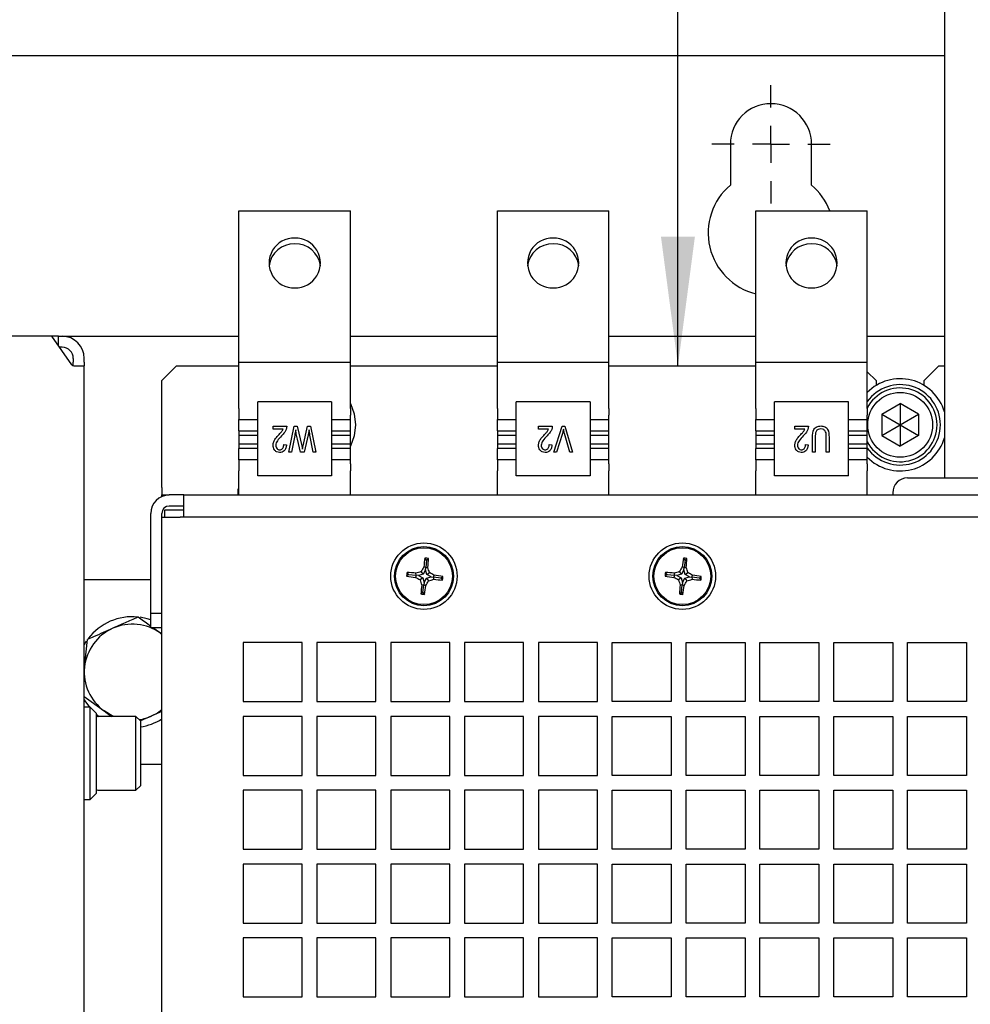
# Model space of a CAD drawing. Header units: millimetres. Extents: x 5 to 414, y 6 to 290.
# Tile 31 of 107: x 101 to 127, y 210 to 237. Entities that reach past the tile are written whole.
import ezdxf

# ---------------------------------------------------------------- set-up
doc = ezdxf.new("R2010")
doc.units = ezdxf.units.MM
doc.layers.add('SLD-0', color=7, linetype='Continuous')
doc.styles.add('SLDTEXTSTYLE0', font='TXT', dxfattribs={"width": 0.605})
doc.dimstyles.new('SLDDIMSTYLE2', dxfattribs={"dimtxt": 3.5, "dimasz": 3.5, "dimexe": 0, "dimexo": 0.0625, "dimgap": 0.875, "dimtad": 1, "dimlfac": 5, "dimrnd": 1e-09, "dimzin": 12, "dimdsep": 46, "dimtxsty": 'SLDTEXTSTYLE0', "dimsah": 1, "dimcen": 0.09, "dimadec": 0, "dimazin": 3, "dimtfac": 1, "dimtofl": 0, "dimtmove": 0, "dimatfit": 3, "dimfxl": 1, "dimfrac": 2, "dimtolj": 1, "dimtzin": 12, "dimarcsym": 0})

# ---------------------------------------------------------------- blocks, each defined once
blk = doc.blocks.new('_D_6')
at = {"layer": 'SLD-0'}
for p, q in [((126.15, 260.733), (117.81, 260.733)), ((118.81, 227.244), (118.81, 260.733))]:
    blk.add_line(p, q, dxfattribs=at)
for points in [[(118.81, 260.733), (118.35, 257.233), (119.27, 257.233)], [(118.81, 227.244), (119.27, 230.744), (118.35, 230.744)]]:
    blk.add_solid(points, dxfattribs=at)
at = {"layer": 'SLD-0', "insert": (114.298, 240.958), "char_height": 3.5, "attachment_point": 1, "rotation": 90, "style": 'SLDTEXTSTYLE0'}
blk.add_mtext('++/--', dxfattribs=at)
blk = doc.blocks.new('SW_CENTERMARKSYMBOL_7')
at = {"layer": 'SLD-0', "color": 0}
for p, q in [((0, 1), (0, 1.6)), ((0, 0), (0, 0.5)), ((-1, 0), (-1.6, 0)), ((0, 0), (-0.5, 0)), ((0, 0), (0, -0.5)), ((0, 0), (0.5, 0)), ((1, 0), (1.6, 0)), ((0, -1), (0, -1.6))]:
    blk.add_line(p, q, dxfattribs=at)

msp = doc.modelspace()

# ---------------------------------------------------------------- linework, layer by layer
at = {"color": 7, "linetype": 'Continuous', "lineweight": 25}
for p, q in [((126.0296, 257.3325), (126.0296, 224.2036)), ((126.0296, 235.6436), (83.8796, 235.6436)), ((120.2296, 233.2436), (120.2296, 232.1398)), ((122.4296, 232.1398), (122.4296, 233.2436)), ((106.9196, 231.4436), (109.9396, 231.4436)), ((106.9196, 227.3436), (106.9196, 231.4436)), ((109.9396, 227.3436), (109.9396, 231.4436)), ((113.9196, 231.4436), (116.9396, 231.4436)), ((113.9196, 227.3436), (113.9196, 231.4436)), ((116.9396, 227.3436), (116.9396, 231.4436)), ((120.9196, 231.4436), (123.9396, 231.4436)), ((120.9196, 227.3436), (120.9196, 231.4436)), ((123.9396, 227.3436), (123.9396, 231.4436)), ((101.8468, 228.0436), (95.9345, 228.0436)), ((102.3917, 227.2729), (101.8468, 228.0436)), ((102.0296, 228.0436), (101.8468, 228.0436)), ((102.0296, 227.785), (102.0296, 228.0436)), ((102.0296, 228.0436), (102.1296, 228.0436)), ((102.1296, 228.0436), (106.9196, 228.0436)), ((109.9396, 228.0436), (113.9196, 228.0436)), ((116.9396, 228.0436), (120.9196, 228.0436)), ((123.9396, 228.0436), (126.0296, 228.0436)), ((102.1296, 227.7436), (102.0589, 227.7436)), ((102.4296, 227.4436), (102.4296, 227.3436)), ((102.4296, 227.2451), (102.4296, 227.3436)), ((102.7296, 227.3436), (102.7296, 227.4436)), ((102.7296, 227.3436), (102.7296, 227.2436)), ((106.9196, 227.3436), (109.9396, 227.3436)), ((106.9196, 226.0861), (106.9196, 227.3436)), ((109.9396, 226.0861), (109.9396, 227.3436)), ((113.9196, 227.3436), (116.9396, 227.3436)), ((113.9196, 226.0861), (113.9196, 227.3436)), ((116.9396, 226.0861), (116.9396, 227.3436)), ((120.9196, 227.3436), (123.9396, 227.3436)), ((120.9196, 226.0861), (120.9196, 227.3436)), ((123.9396, 226.0861), (123.9396, 227.3436)), ((102.4417, 227.2436), (102.5539, 227.2436)), ((102.5539, 227.2436), (102.7296, 227.2436)), ((102.7296, 166.8436), (102.7296, 227.2436)), ((105.2296, 227.2436), (104.8296, 226.8436)), ((105.2296, 227.2436), (106.9196, 227.2436)), ((109.9396, 227.2436), (113.9196, 227.2436)), ((116.9396, 227.2436), (120.9196, 227.2436)), ((124.1796, 226.8436), (123.9396, 227.0836)), ((125.8796, 227.2436), (125.4796, 226.8436)), ((125.8796, 227.2436), (126.0296, 227.2436)), ((104.8296, 223.9436), (104.8296, 226.8436)), ((124.1796, 226.8436), (124.1796, 226.7113)), ((125.4796, 226.7113), (125.4796, 226.8436)), ((107.4296, 224.2636), (107.4296, 226.2636)), ((109.4296, 226.2636), (107.4296, 226.2636)), ((109.4296, 226.2636), (109.4296, 224.2636)), ((114.4296, 224.2636), (114.4296, 226.2636)), ((116.4296, 226.2636), (114.4296, 226.2636)), ((116.4296, 226.2636), (116.4296, 224.2636)), ((123.4296, 226.2636), (121.4296, 226.2636)), ((121.4296, 224.2636), (121.4296, 226.2636)), ((123.4296, 224.2636), (123.4296, 226.2636)), ((124.3296, 225.9323), (124.8296, 226.221)), ((125.3296, 225.9323), (124.8296, 226.221)), ((124.8296, 226.221), (124.8296, 225.6436)), ((106.9196, 225.903), (106.9196, 225.7915)), ((106.9196, 225.7886), (107.4296, 225.7886)), ((106.9196, 225.4836), (106.9196, 225.7886)), ((109.4296, 225.7886), (109.9396, 225.7886)), ((109.9396, 225.7915), (109.9396, 225.903)), ((109.9396, 225.4836), (109.9396, 225.7886)), ((113.9196, 225.903), (113.9196, 225.7915)), ((113.9196, 225.7886), (114.4296, 225.7886)), ((113.9196, 225.4836), (113.9196, 225.7886)), ((116.4296, 225.7886), (116.9396, 225.7886)), ((116.9396, 225.7915), (116.9396, 225.903)), ((116.9396, 225.4836), (116.9396, 225.7886)), ((120.9196, 225.903), (120.9196, 225.7915)), ((120.9196, 225.7886), (121.4296, 225.7886)), ((120.9196, 225.4836), (120.9196, 225.7886)), ((123.4296, 225.7886), (123.9396, 225.7886)), ((123.9396, 225.7915), (123.9396, 225.903)), ((123.9396, 225.4836), (123.9396, 225.7886)), ((124.3296, 225.9323), (124.3296, 225.3549)), ((124.3296, 225.9323), (124.8296, 225.6436)), ((124.8296, 225.6436), (125.3296, 225.9323)), ((125.3296, 225.9323), (125.3296, 225.3549)), ((106.9196, 225.4836), (107.4296, 225.4836)), ((107.8421, 225.5222), (107.8421, 225.604)), ((107.8421, 225.604), (108.2148, 225.604)), ((108.1148, 225.5222), (107.8421, 225.5222)), ((108.2688, 224.904), (108.4188, 225.604)), ((108.4188, 225.604), (108.4992, 225.604)), ((108.4992, 225.604), (108.6195, 225.0706)), ((108.6543, 225.0706), (108.7769, 225.604)), ((108.7769, 225.604), (108.8567, 225.604)), ((108.8193, 225.5061), (108.7933, 225.3767)), ((108.8567, 225.604), (109.0029, 224.904)), ((109.4296, 225.4836), (109.9396, 225.4836)), ((113.9196, 225.4836), (114.4296, 225.4836)), ((115.0341, 225.5222), (115.0341, 225.604)), ((115.0341, 225.604), (115.4068, 225.604)), ((115.3068, 225.5222), (115.0341, 225.5222)), ((115.4494, 224.904), (115.6699, 225.604)), ((115.6699, 225.604), (115.745, 225.604)), ((115.745, 225.604), (115.9544, 224.904)), ((116.4296, 225.4836), (116.9396, 225.4836)), ((120.9196, 225.4836), (121.4296, 225.4836)), ((121.975, 225.5222), (121.975, 225.604)), ((121.975, 225.604), (122.3477, 225.604)), ((122.2477, 225.5222), (121.975, 225.5222)), ((123.4296, 225.4836), (123.9396, 225.4836)), ((124.3296, 225.3549), (124.8296, 225.6436)), ((124.8296, 225.6436), (124.8296, 225.0663)), ((124.8296, 225.6436), (125.3296, 225.3549)), ((106.9196, 225.3636), (107.4296, 225.3636)), ((106.9196, 225.3636), (106.9196, 225.1236)), ((108.4287, 225.3539), (108.3425, 224.904)), ((108.5818, 224.904), (108.5003, 225.2583)), ((108.7933, 225.3767), (108.683, 224.904)), ((108.9291, 224.904), (108.8432, 225.3629)), ((109.4296, 225.3636), (109.9396, 225.3636)), ((109.9396, 225.1236), (109.9396, 225.3636)), ((113.9196, 225.3636), (114.4296, 225.3636)), ((113.9196, 225.3636), (113.9196, 225.1236)), ((115.6807, 225.4118), (115.525, 224.904)), ((115.8795, 224.904), (115.7395, 225.4118)), ((116.4296, 225.3636), (116.9396, 225.3636)), ((116.9396, 225.1236), (116.9396, 225.3636)), ((120.9196, 225.3636), (121.4296, 225.3636)), ((120.9196, 225.3636), (120.9196, 225.1236)), ((122.4568, 224.904), (122.4568, 225.3068)), ((122.5295, 225.3073), (122.5295, 224.904)), ((122.8295, 224.904), (122.8295, 225.3073)), ((122.9022, 225.3068), (122.9022, 224.904)), ((123.4296, 225.3636), (123.9396, 225.3636)), ((123.9396, 225.1236), (123.9396, 225.3636)), ((124.3296, 225.3549), (124.8296, 225.0663)), ((125.3296, 225.3549), (124.8296, 225.0663)), ((107.4296, 225.1236), (106.9196, 225.1236)), ((107.4296, 225.0036), (106.9196, 225.0036)), ((106.9196, 224.6986), (106.9196, 225.0036)), ((108.133, 225.1131), (108.2057, 225.104)), ((108.3425, 224.904), (108.2688, 224.904)), ((108.683, 224.904), (108.5818, 224.904)), ((108.6195, 225.0706), (108.6375, 224.9885)), ((109.0029, 224.904), (108.9291, 224.904)), ((109.9396, 225.1236), (109.4296, 225.1236)), ((109.9396, 225.0036), (109.4296, 225.0036)), ((109.9396, 224.6986), (109.9396, 225.0036)), ((114.4296, 225.1236), (113.9196, 225.1236)), ((114.4296, 225.0036), (113.9196, 225.0036)), ((113.9196, 224.6986), (113.9196, 225.0036)), ((115.325, 225.1131), (115.3977, 225.104)), ((115.525, 224.904), (115.4494, 224.904)), ((115.9544, 224.904), (115.8795, 224.904)), ((116.9396, 225.1236), (116.4296, 225.1236)), ((116.9396, 225.0036), (116.4296, 225.0036)), ((116.9396, 224.6986), (116.9396, 225.0036)), ((121.4296, 225.1236), (120.9196, 225.1236)), ((121.4296, 225.0036), (120.9196, 225.0036)), ((120.9196, 224.6986), (120.9196, 225.0036)), ((122.2659, 225.1131), (122.3386, 225.104)), ((122.5295, 224.904), (122.4568, 224.904)), ((122.9022, 224.904), (122.8295, 224.904)), ((123.9396, 225.1236), (123.4296, 225.1236)), ((123.9396, 225.0036), (123.4296, 225.0036)), ((123.9396, 224.6986), (123.9396, 225.0036)), ((107.4296, 224.6986), (106.9196, 224.6986)), ((106.9196, 224.6957), (106.9196, 224.5842)), ((109.9396, 224.6986), (109.4296, 224.6986)), ((109.9396, 224.5842), (109.9396, 224.6957)), ((114.4296, 224.6986), (113.9196, 224.6986)), ((113.9196, 224.6957), (113.9196, 224.5842)), ((116.9396, 224.6986), (116.4296, 224.6986)), ((116.9396, 224.5842), (116.9396, 224.6957)), ((121.4296, 224.6986), (120.9196, 224.6986)), ((120.9196, 224.6957), (120.9196, 224.5842)), ((123.9396, 224.6986), (123.4296, 224.6986)), ((123.9396, 224.5842), (123.9396, 224.6957)), ((106.9196, 223.7436), (106.9196, 224.4011)), ((109.9396, 223.7436), (109.9396, 224.4011)), ((113.9196, 223.7436), (113.9196, 224.4011)), ((116.9396, 223.7436), (116.9396, 224.4011)), ((120.9196, 223.7436), (120.9196, 224.4011)), ((123.9396, 223.7436), (123.9396, 224.4011)), ((109.4296, 224.2636), (107.4296, 224.2636)), ((116.4296, 224.2636), (114.4296, 224.2636)), ((123.4296, 224.2636), (121.4296, 224.2636)), ((125.0296, 224.2036), (127.6201, 224.2036)), ((104.8296, 223.9436), (104.8296, 223.7436)), ((106.8896, 223.9036), (106.8896, 223.7436)), ((106.9196, 223.9036), (106.8896, 223.9036)), ((104.8296, 223.7019), (104.8296, 223.7436)), ((104.8296, 223.7436), (105.0296, 223.7436)), ((105.4296, 223.7436), (105.0296, 223.7436)), ((105.4296, 223.7436), (128.2296, 223.7436)), ((105.4296, 223.2436), (105.4296, 223.7436)), ((124.6296, 223.8036), (124.6296, 223.7436)), ((104.9096, 223.3436), (105.4296, 223.3436)), ((104.9096, 223.1436), (104.9096, 223.3436)), ((105.4296, 223.4436), (105.0296, 223.4436)), ((104.5296, 220.5436), (104.5296, 223.2436)), ((104.8296, 223.1436), (104.8296, 223.2436)), ((104.8296, 223.1436), (105.3296, 223.1436)), ((104.8296, 187.5436), (104.8296, 223.1436)), ((128.3296, 223.1436), (105.3296, 223.1436)), ((105.4296, 223.1436), (105.4296, 223.2436)), ((112.0014, 221.9783), (111.9583, 222.0323)), ((112.0014, 221.9783), (111.9788, 221.776)), ((112.0014, 221.9783), (112.0552, 222.0213)), ((119.0014, 221.9783), (118.9583, 222.0323)), ((119.0014, 221.9783), (118.9788, 221.776)), ((119.0014, 221.9783), (119.0552, 222.0213)), ((111.9716, 221.7111), (111.9093, 221.5952)), ((111.9788, 221.776), (111.9235, 221.7932)), ((111.9716, 221.7111), (111.9788, 221.776)), ((112.0068, 221.5843), (111.9716, 221.7111)), ((111.9788, 221.776), (112.0363, 221.7806)), ((118.9716, 221.7111), (118.9093, 221.5952)), ((118.9788, 221.776), (118.9235, 221.7932)), ((118.9716, 221.7111), (118.9788, 221.776)), ((119.0068, 221.5843), (118.9716, 221.7111)), ((118.9788, 221.776), (119.0363, 221.7806)), ((104.5296, 221.4436), (102.7296, 221.4436)), ((111.5153, 221.5898), (111.4603, 221.5459)), ((111.5153, 221.5898), (111.4714, 221.6448)), ((111.5153, 221.5898), (111.7177, 221.5673)), ((111.7177, 221.5673), (111.7003, 221.5116)), ((111.7177, 221.5673), (111.713, 221.6254)), ((111.7825, 221.56), (111.7177, 221.5673)), ((111.9093, 221.5952), (111.7825, 221.56)), ((111.7825, 221.56), (111.8984, 221.4978)), ((111.8984, 221.4978), (111.8279, 221.4414)), ((111.9093, 221.5952), (111.8529, 221.6658)), ((111.8984, 221.4978), (111.9336, 221.371)), ((111.9336, 221.371), (111.9959, 221.4869)), ((111.9959, 221.4869), (112.1227, 221.5221)), ((111.9959, 221.4869), (112.052, 221.4167)), ((112.0068, 221.5843), (112.0769, 221.6404)), ((112.1227, 221.5221), (112.0068, 221.5843)), ((112.1227, 221.5221), (112.1875, 221.5148)), ((112.1875, 221.5148), (112.2046, 221.5695)), ((112.1875, 221.5148), (112.1921, 221.4577)), ((112.3899, 221.4923), (112.1875, 221.5148)), ((112.3899, 221.4923), (112.4427, 221.5344)), ((112.3899, 221.4923), (112.4321, 221.4395)), ((118.5153, 221.5898), (118.4603, 221.5459)), ((118.5153, 221.5898), (118.4714, 221.6448)), ((118.5153, 221.5898), (118.7177, 221.5673)), ((118.7177, 221.5673), (118.7003, 221.5116)), ((118.7177, 221.5673), (118.713, 221.6254)), ((118.7825, 221.56), (118.7177, 221.5673)), ((118.9093, 221.5952), (118.7825, 221.56)), ((118.7825, 221.56), (118.8984, 221.4978)), ((118.8984, 221.4978), (118.8279, 221.4414)), ((118.9093, 221.5952), (118.8529, 221.6658)), ((118.8984, 221.4978), (118.9336, 221.371)), ((118.9336, 221.371), (118.9959, 221.4869)), ((118.9959, 221.4869), (119.1227, 221.5221)), ((118.9959, 221.4869), (119.052, 221.4167)), ((119.0068, 221.5843), (119.0769, 221.6404)), ((119.1227, 221.5221), (119.0068, 221.5843)), ((119.1227, 221.5221), (119.1875, 221.5148)), ((119.1875, 221.5148), (119.2046, 221.5695)), ((119.1875, 221.5148), (119.1921, 221.4577)), ((119.3899, 221.4923), (119.1875, 221.5148)), ((119.3899, 221.4923), (119.4427, 221.5344)), ((119.3899, 221.4923), (119.4321, 221.4395)), ((111.9264, 221.3061), (111.8686, 221.3015)), ((111.9038, 221.1038), (111.9264, 221.3061)), ((111.9336, 221.371), (111.9264, 221.3061)), ((111.9264, 221.3061), (111.9815, 221.289)), ((118.9264, 221.3061), (118.8686, 221.3015)), ((118.9038, 221.1038), (118.9264, 221.3061)), ((118.9336, 221.371), (118.9264, 221.3061)), ((118.9264, 221.3061), (118.9815, 221.289)), ((111.9038, 221.1038), (111.8498, 221.0606)), ((111.9038, 221.1038), (111.9468, 221.05)), ((118.9038, 221.1038), (118.8498, 221.0606)), ((118.9038, 221.1038), (118.9468, 221.05)), ((104.5296, 220.5436), (104.8296, 220.5436)), ((104.5296, 220.1436), (104.5296, 220.5436)), ((104.8296, 220.1436), (104.5296, 220.1436)), ((104.7926, 219.9961), (104.5892, 220.1436)), ((102.7366, 219.0781), (102.8142, 219.8247)), ((104.7926, 219.9961), (104.8296, 219.9683)), ((104.8296, 219.9693), (104.7926, 219.9961)), ((108.6296, 219.7436), (107.0296, 219.7436)), ((107.0296, 219.7436), (107.0296, 218.1436)), ((108.6296, 218.1436), (108.6296, 219.7436)), ((110.6296, 219.7436), (109.0296, 219.7436)), ((109.0296, 219.7436), (109.0296, 218.1436)), ((110.6296, 218.1436), (110.6296, 219.7436)), ((112.6296, 219.7436), (111.0296, 219.7436)), ((111.0296, 219.7436), (111.0296, 218.1436)), ((112.6296, 218.1436), (112.6296, 219.7436)), ((114.6296, 219.7436), (113.0296, 219.7436)), ((113.0296, 219.7436), (113.0296, 218.1436)), ((114.6296, 218.1436), (114.6296, 219.7436)), ((116.6296, 219.7436), (115.0296, 219.7436)), ((115.0296, 219.7436), (115.0296, 218.1436)), ((116.6296, 218.1436), (116.6296, 219.7436)), ((117.0296, 219.7436), (118.6296, 219.7436)), ((117.0296, 218.1436), (117.0296, 219.7436)), ((118.6296, 219.7436), (118.6296, 218.1436)), ((119.0296, 219.7436), (120.6296, 219.7436)), ((119.0296, 218.1436), (119.0296, 219.7436)), ((120.6296, 219.7436), (120.6296, 218.1436)), ((121.0296, 219.7436), (122.6296, 219.7436)), ((121.0296, 218.1436), (121.0296, 219.7436)), ((122.6296, 219.7436), (122.6296, 218.1436)), ((123.0296, 219.7436), (124.6296, 219.7436)), ((123.0296, 218.1436), (123.0296, 219.7436)), ((124.6296, 219.7436), (124.6296, 218.1436)), ((125.0296, 219.7436), (126.6296, 219.7436)), ((125.0296, 218.1436), (125.0296, 219.7436)), ((126.6296, 219.7436), (126.6296, 218.1436)), ((102.7296, 219.0111), (102.7366, 219.0781)), ((102.7296, 218.2804), (103.2666, 217.8911)), ((102.8896, 217.9936), (102.7296, 217.9936)), ((103.0496, 217.8336), (102.8896, 217.9936)), ((102.8896, 215.4936), (102.8896, 217.9936)), ((107.0296, 218.1436), (108.6296, 218.1436)), ((109.0296, 218.1436), (110.6296, 218.1436)), ((111.0296, 218.1436), (112.6296, 218.1436)), ((113.0296, 218.1436), (114.6296, 218.1436)), ((115.0296, 218.1436), (116.6296, 218.1436)), ((118.6296, 218.1436), (117.0296, 218.1436)), ((120.6296, 218.1436), (119.0296, 218.1436)), ((122.6296, 218.1436), (121.0296, 218.1436)), ((124.6296, 218.1436), (123.0296, 218.1436)), ((126.6296, 218.1436), (125.0296, 218.1436)), ((103.0496, 217.8336), (103.0496, 215.6536)), ((103.0496, 217.808), (103.1296, 217.7436)), ((104.1296, 217.7436), (103.0996, 217.7436)), ((103.2666, 217.8911), (103.47, 217.7436)), ((104.2496, 217.6236), (104.1296, 217.7436)), ((104.1296, 215.7436), (104.1296, 217.7436)), ((104.5596, 217.7566), (104.2338, 217.6111)), ((104.8296, 217.8771), (104.5596, 217.7566)), ((108.6296, 217.7436), (107.0296, 217.7436)), ((107.0296, 217.7436), (107.0296, 216.1436)), ((108.6296, 216.1436), (108.6296, 217.7436)), ((110.6296, 217.7436), (109.0296, 217.7436)), ((109.0296, 217.7436), (109.0296, 216.1436)), ((110.6296, 216.1436), (110.6296, 217.7436)), ((112.6296, 217.7436), (111.0296, 217.7436)), ((111.0296, 217.7436), (111.0296, 216.1436)), ((112.6296, 216.1436), (112.6296, 217.7436)), ((114.6296, 217.7436), (113.0296, 217.7436)), ((113.0296, 217.7436), (113.0296, 216.1436)), ((114.6296, 216.1436), (114.6296, 217.7436)), ((116.6296, 217.7436), (115.0296, 217.7436)), ((115.0296, 217.7436), (115.0296, 216.1436)), ((116.6296, 216.1436), (116.6296, 217.7436)), ((117.0296, 217.7436), (118.6296, 217.7436)), ((117.0296, 216.1436), (117.0296, 217.7436)), ((118.6296, 217.7436), (118.6296, 216.1436)), ((119.0296, 217.7436), (120.6296, 217.7436)), ((119.0296, 216.1436), (119.0296, 217.7436)), ((120.6296, 217.7436), (120.6296, 216.1436)), ((121.0296, 217.7436), (122.6296, 217.7436)), ((121.0296, 216.1436), (121.0296, 217.7436)), ((122.6296, 217.7436), (122.6296, 216.1436)), ((123.0296, 217.7436), (124.6296, 217.7436)), ((123.0296, 216.1436), (123.0296, 217.7436)), ((124.6296, 217.7436), (124.6296, 216.1436)), ((125.0296, 217.7436), (126.6296, 217.7436)), ((125.0296, 216.1436), (125.0296, 217.7436)), ((126.6296, 217.7436), (126.6296, 216.1436)), ((104.2496, 217.6236), (104.2496, 215.8636)), ((104.8296, 216.4436), (104.2496, 216.4436)), ((107.0296, 216.1436), (108.6296, 216.1436)), ((109.0296, 216.1436), (110.6296, 216.1436)), ((111.0296, 216.1436), (112.6296, 216.1436)), ((113.0296, 216.1436), (114.6296, 216.1436)), ((115.0296, 216.1436), (116.6296, 216.1436)), ((118.6296, 216.1436), (117.0296, 216.1436)), ((120.6296, 216.1436), (119.0296, 216.1436)), ((122.6296, 216.1436), (121.0296, 216.1436)), ((124.6296, 216.1436), (123.0296, 216.1436)), ((126.6296, 216.1436), (125.0296, 216.1436)), ((104.1296, 215.7436), (104.2496, 215.8636)), ((102.8896, 215.4936), (103.0496, 215.6536)), ((103.0996, 215.7436), (104.1296, 215.7436)), ((108.6296, 215.7436), (107.0296, 215.7436)), ((107.0296, 215.7436), (107.0296, 214.1436)), ((108.6296, 214.1436), (108.6296, 215.7436)), ((110.6296, 215.7436), (109.0296, 215.7436)), ((109.0296, 215.7436), (109.0296, 214.1436)), ((110.6296, 214.1436), (110.6296, 215.7436)), ((112.6296, 215.7436), (111.0296, 215.7436)), ((111.0296, 215.7436), (111.0296, 214.1436)), ((112.6296, 214.1436), (112.6296, 215.7436)), ((114.6296, 215.7436), (113.0296, 215.7436)), ((113.0296, 215.7436), (113.0296, 214.1436)), ((114.6296, 214.1436), (114.6296, 215.7436)), ((116.6296, 215.7436), (115.0296, 215.7436)), ((115.0296, 215.7436), (115.0296, 214.1436)), ((116.6296, 214.1436), (116.6296, 215.7436)), ((117.0296, 215.7436), (118.6296, 215.7436)), ((117.0296, 214.1436), (117.0296, 215.7436)), ((118.6296, 215.7436), (118.6296, 214.1436)), ((119.0296, 215.7436), (120.6296, 215.7436)), ((119.0296, 214.1436), (119.0296, 215.7436)), ((120.6296, 215.7436), (120.6296, 214.1436)), ((121.0296, 215.7436), (122.6296, 215.7436)), ((121.0296, 214.1436), (121.0296, 215.7436)), ((122.6296, 215.7436), (122.6296, 214.1436)), ((123.0296, 215.7436), (124.6296, 215.7436)), ((123.0296, 214.1436), (123.0296, 215.7436)), ((124.6296, 215.7436), (124.6296, 214.1436)), ((125.0296, 215.7436), (126.6296, 215.7436)), ((125.0296, 214.1436), (125.0296, 215.7436)), ((126.6296, 215.7436), (126.6296, 214.1436)), ((102.7296, 215.4936), (102.8896, 215.4936)), ((107.0296, 214.1436), (108.6296, 214.1436)), ((109.0296, 214.1436), (110.6296, 214.1436)), ((111.0296, 214.1436), (112.6296, 214.1436)), ((113.0296, 214.1436), (114.6296, 214.1436)), ((115.0296, 214.1436), (116.6296, 214.1436)), ((118.6296, 214.1436), (117.0296, 214.1436)), ((120.6296, 214.1436), (119.0296, 214.1436)), ((122.6296, 214.1436), (121.0296, 214.1436)), ((124.6296, 214.1436), (123.0296, 214.1436)), ((126.6296, 214.1436), (125.0296, 214.1436)), ((108.6296, 213.7436), (107.0296, 213.7436)), ((107.0296, 213.7436), (107.0296, 212.1436)), ((108.6296, 212.1436), (108.6296, 213.7436)), ((110.6296, 213.7436), (109.0296, 213.7436)), ((109.0296, 213.7436), (109.0296, 212.1436)), ((110.6296, 212.1436), (110.6296, 213.7436)), ((112.6296, 213.7436), (111.0296, 213.7436)), ((111.0296, 213.7436), (111.0296, 212.1436)), ((112.6296, 212.1436), (112.6296, 213.7436)), ((114.6296, 213.7436), (113.0296, 213.7436)), ((113.0296, 213.7436), (113.0296, 212.1436)), ((114.6296, 212.1436), (114.6296, 213.7436)), ((116.6296, 213.7436), (115.0296, 213.7436)), ((115.0296, 213.7436), (115.0296, 212.1436)), ((116.6296, 212.1436), (116.6296, 213.7436)), ((117.0296, 213.7436), (118.6296, 213.7436)), ((117.0296, 212.1436), (117.0296, 213.7436)), ((118.6296, 213.7436), (118.6296, 212.1436)), ((119.0296, 213.7436), (120.6296, 213.7436)), ((119.0296, 212.1436), (119.0296, 213.7436)), ((120.6296, 213.7436), (120.6296, 212.1436)), ((121.0296, 213.7436), (122.6296, 213.7436)), ((121.0296, 212.1436), (121.0296, 213.7436)), ((122.6296, 213.7436), (122.6296, 212.1436)), ((123.0296, 213.7436), (124.6296, 213.7436)), ((123.0296, 212.1436), (123.0296, 213.7436)), ((124.6296, 213.7436), (124.6296, 212.1436)), ((125.0296, 213.7436), (126.6296, 213.7436)), ((125.0296, 212.1436), (125.0296, 213.7436)), ((126.6296, 213.7436), (126.6296, 212.1436)), ((107.0296, 212.1436), (108.6296, 212.1436)), ((109.0296, 212.1436), (110.6296, 212.1436)), ((111.0296, 212.1436), (112.6296, 212.1436)), ((113.0296, 212.1436), (114.6296, 212.1436)), ((115.0296, 212.1436), (116.6296, 212.1436)), ((118.6296, 212.1436), (117.0296, 212.1436)), ((120.6296, 212.1436), (119.0296, 212.1436)), ((122.6296, 212.1436), (121.0296, 212.1436)), ((124.6296, 212.1436), (123.0296, 212.1436)), ((126.6296, 212.1436), (125.0296, 212.1436)), ((108.6296, 211.7436), (107.0296, 211.7436)), ((107.0296, 211.7436), (107.0296, 210.1436)), ((108.6296, 210.1436), (108.6296, 211.7436)), ((110.6296, 211.7436), (109.0296, 211.7436)), ((109.0296, 211.7436), (109.0296, 210.1436)), ((110.6296, 210.1436), (110.6296, 211.7436)), ((112.6296, 211.7436), (111.0296, 211.7436)), ((111.0296, 211.7436), (111.0296, 210.1436)), ((112.6296, 210.1436), (112.6296, 211.7436)), ((114.6296, 211.7436), (113.0296, 211.7436)), ((113.0296, 211.7436), (113.0296, 210.1436)), ((114.6296, 210.1436), (114.6296, 211.7436)), ((116.6296, 211.7436), (115.0296, 211.7436)), ((115.0296, 211.7436), (115.0296, 210.1436)), ((116.6296, 210.1436), (116.6296, 211.7436)), ((117.0296, 211.7436), (118.6296, 211.7436)), ((117.0296, 210.1436), (117.0296, 211.7436)), ((118.6296, 211.7436), (118.6296, 210.1436)), ((119.0296, 211.7436), (120.6296, 211.7436)), ((119.0296, 210.1436), (119.0296, 211.7436)), ((120.6296, 211.7436), (120.6296, 210.1436)), ((121.0296, 211.7436), (122.6296, 211.7436)), ((121.0296, 210.1436), (121.0296, 211.7436)), ((122.6296, 211.7436), (122.6296, 210.1436)), ((123.0296, 211.7436), (124.6296, 211.7436)), ((123.0296, 210.1436), (123.0296, 211.7436)), ((124.6296, 211.7436), (124.6296, 210.1436)), ((125.0296, 211.7436), (126.6296, 211.7436)), ((125.0296, 210.1436), (125.0296, 211.7436)), ((126.6296, 211.7436), (126.6296, 210.1436)), ((107.0296, 210.1436), (108.6296, 210.1436)), ((109.0296, 210.1436), (110.6296, 210.1436)), ((111.0296, 210.1436), (112.6296, 210.1436)), ((113.0296, 210.1436), (114.6296, 210.1436)), ((115.0296, 210.1436), (116.6296, 210.1436)), ((118.6296, 210.1436), (117.0296, 210.1436)), ((120.6296, 210.1436), (119.0296, 210.1436)), ((122.6296, 210.1436), (121.0296, 210.1436)), ((124.6296, 210.1436), (123.0296, 210.1436)), ((126.6296, 210.1436), (125.0296, 210.1436))]:
    msp.add_line(p, q, dxfattribs=at)
at = {"color": 7, "linetype": 'Continuous', "lineweight": 25, "flags": 128}
for points in [[(106.9196, 226.0861), (106.9196, 226.0573), (106.9196, 226.0291), (106.9196, 226.0021), (106.9196, 225.9768), (106.9196, 225.9538), (106.9196, 225.9336), (106.9196, 225.9165), (106.9196, 225.903)], [(109.9396, 226.2184), (110.0433, 225.9428), (110.0796, 225.6436)], [(109.9396, 226.0861), (109.9396, 226.0573), (109.9396, 226.0291), (109.9396, 226.0021), (109.9396, 225.9768), (109.9396, 225.9538), (109.9396, 225.9336), (109.9396, 225.9165), (109.9396, 225.903)], [(113.9196, 226.0861), (113.9196, 226.0573), (113.9196, 226.0291), (113.9196, 226.0021), (113.9196, 225.9768), (113.9196, 225.9538), (113.9196, 225.9336), (113.9196, 225.9165), (113.9196, 225.903)], [(116.9396, 226.0861), (116.9396, 226.0573), (116.9396, 226.0291), (116.9396, 226.0021), (116.9396, 225.9768), (116.9396, 225.9538), (116.9396, 225.9336), (116.9396, 225.9165), (116.9396, 225.903)], [(120.9196, 226.0861), (120.9196, 226.0573), (120.9196, 226.0291), (120.9196, 226.0021), (120.9196, 225.9768), (120.9196, 225.9538), (120.9196, 225.9336), (120.9196, 225.9165), (120.9196, 225.903)], [(123.9396, 226.0861), (123.9396, 226.0573), (123.9396, 226.0291), (123.9396, 226.0021), (123.9396, 225.9768), (123.9396, 225.9538), (123.9396, 225.9336), (123.9396, 225.9165), (123.9396, 225.903)], [(106.9196, 225.7915), (106.9196, 225.7891), (106.9196, 225.7886)], [(109.9396, 225.7886), (109.9396, 225.7891), (109.9396, 225.7915)], [(113.9196, 225.7915), (113.9196, 225.7891), (113.9196, 225.7886)], [(116.9396, 225.7886), (116.9396, 225.7891), (116.9396, 225.7915)], [(120.9196, 225.7915), (120.9196, 225.7891), (120.9196, 225.7886)], [(123.9396, 225.7886), (123.9396, 225.7891), (123.9396, 225.7915)], [(106.9196, 225.4836), (106.9196, 225.479), (106.9196, 225.466), (106.9196, 225.4466), (106.9196, 225.4236), (106.9196, 225.4007), (106.9196, 225.3812), (106.9196, 225.3682), (106.9196, 225.3636)], [(110.0796, 225.6436), (110.0433, 225.3445), (109.9396, 225.0688)], [(109.9396, 225.3636), (109.9396, 225.3682), (109.9396, 225.3812), (109.9396, 225.4007), (109.9396, 225.4236), (109.9396, 225.4466), (109.9396, 225.466), (109.9396, 225.479), (109.9396, 225.4836)], [(113.9196, 225.4836), (113.9196, 225.479), (113.9196, 225.466), (113.9196, 225.4466), (113.9196, 225.4236), (113.9196, 225.4007), (113.9196, 225.3812), (113.9196, 225.3682), (113.9196, 225.3636)], [(116.9396, 225.3636), (116.9396, 225.3682), (116.9396, 225.3812), (116.9396, 225.4007), (116.9396, 225.4236), (116.9396, 225.4466), (116.9396, 225.466), (116.9396, 225.479), (116.9396, 225.4836)], [(120.9196, 225.4836), (120.9196, 225.479), (120.9196, 225.466), (120.9196, 225.4466), (120.9196, 225.4236), (120.9196, 225.4007), (120.9196, 225.3812), (120.9196, 225.3682), (120.9196, 225.3636)], [(123.9396, 225.3636), (123.9396, 225.3682), (123.9396, 225.3812), (123.9396, 225.4007), (123.9396, 225.4236), (123.9396, 225.4466), (123.9396, 225.466), (123.9396, 225.479), (123.9396, 225.4836)], [(106.9196, 225.1236), (106.9196, 225.119), (106.9196, 225.106), (106.9196, 225.0866), (106.9196, 225.0636), (106.9196, 225.0407), (106.9196, 225.0212), (106.9196, 225.0082), (106.9196, 225.0036)], [(109.9396, 225.0036), (109.9396, 225.0082), (109.9396, 225.0212), (109.9396, 225.0407), (109.9396, 225.0636), (109.9396, 225.0866), (109.9396, 225.106), (109.9396, 225.119), (109.9396, 225.1236)], [(113.9196, 225.1236), (113.9196, 225.119), (113.9196, 225.106), (113.9196, 225.0866), (113.9196, 225.0636), (113.9196, 225.0407), (113.9196, 225.0212), (113.9196, 225.0082), (113.9196, 225.0036)], [(116.9396, 225.0036), (116.9396, 225.0082), (116.9396, 225.0212), (116.9396, 225.0407), (116.9396, 225.0636), (116.9396, 225.0866), (116.9396, 225.106), (116.9396, 225.119), (116.9396, 225.1236)], [(120.9196, 225.1236), (120.9196, 225.119), (120.9196, 225.106), (120.9196, 225.0866), (120.9196, 225.0636), (120.9196, 225.0407), (120.9196, 225.0212), (120.9196, 225.0082), (120.9196, 225.0036)], [(123.9396, 225.0036), (123.9396, 225.0082), (123.9396, 225.0212), (123.9396, 225.0407), (123.9396, 225.0636), (123.9396, 225.0866), (123.9396, 225.106), (123.9396, 225.119), (123.9396, 225.1236)], [(106.9196, 224.6986), (106.9196, 224.6981), (106.9196, 224.6957)], [(109.9396, 224.6957), (109.9396, 224.6981), (109.9396, 224.6986)], [(113.9196, 224.6986), (113.9196, 224.6981), (113.9196, 224.6957)], [(116.9396, 224.6957), (116.9396, 224.6981), (116.9396, 224.6986)], [(120.9196, 224.6986), (120.9196, 224.6981), (120.9196, 224.6957)], [(123.9396, 224.6957), (123.9396, 224.6981), (123.9396, 224.6986)], [(106.9196, 224.5842), (106.9196, 224.5707), (106.9196, 224.5537), (106.9196, 224.5334), (106.9196, 224.5104), (106.9196, 224.4852), (106.9196, 224.4581), (106.9196, 224.4299), (106.9196, 224.4011)], [(109.9396, 224.5842), (109.9396, 224.5707), (109.9396, 224.5537), (109.9396, 224.5334), (109.9396, 224.5104), (109.9396, 224.4852), (109.9396, 224.4581), (109.9396, 224.4299), (109.9396, 224.4011)], [(113.9196, 224.5842), (113.9196, 224.5707), (113.9196, 224.5537), (113.9196, 224.5334), (113.9196, 224.5104), (113.9196, 224.4852), (113.9196, 224.4581), (113.9196, 224.4299), (113.9196, 224.4011)], [(116.9396, 224.5842), (116.9396, 224.5707), (116.9396, 224.5537), (116.9396, 224.5334), (116.9396, 224.5104), (116.9396, 224.4852), (116.9396, 224.4581), (116.9396, 224.4299), (116.9396, 224.4011)], [(120.9196, 224.5842), (120.9196, 224.5707), (120.9196, 224.5537), (120.9196, 224.5334), (120.9196, 224.5104), (120.9196, 224.4852), (120.9196, 224.4581), (120.9196, 224.4299), (120.9196, 224.4011)], [(123.9396, 224.5842), (123.9396, 224.5707), (123.9396, 224.5537), (123.9396, 224.5334), (123.9396, 224.5104), (123.9396, 224.4852), (123.9396, 224.4581), (123.9396, 224.4299), (123.9396, 224.4011)], [(104.5296, 220.3578), (104.4309, 220.3889), (104.2407, 220.4287)], [(102.7845, 219.7801), (102.7443, 219.7169), (102.7296, 219.6919)], [(102.7296, 218.1953), (102.7443, 218.1703), (102.8688, 217.9936)], [(103.5296, 217.7436), (103.4105, 217.8005), (103.2666, 217.8911)], [(104.8296, 217.9189), (104.71, 217.8359), (104.5596, 217.7566)]]:
    msp.add_lwpolyline(points, dxfattribs=at)
at = {"color": 7, "linetype": 'Continuous', "lineweight": 25}
for centre, radius in [((124.8296, 225.6436), 0.88), ((111.9296, 221.5436), 0.9), ((111.9296, 221.5436), 0.8), ((111.9296, 221.5436), 0.77), ((118.9296, 221.5436), 0.9), ((118.9296, 221.5436), 0.8), ((118.9296, 221.5436), 0.77)]:
    msp.add_circle(centre, radius, dxfattribs=at)
for centre, radius, start, end in [((121.3296, 233.2436), 1.1, 0, 180), ((121.3296, 230.8436), 1.7, 130.32022, 256.04401), ((121.3296, 230.8436), 1.7, 20.66732, 49.67978), ((108.4184, 229.859), 0.6903, 89.07349, 172.36349), ((108.4119, 230.0284), 0.6764, 88.49679, 271.50321), ((108.4473, 230.0284), 0.6764, 268.49679, 91.50321), ((108.4426, 229.8611), 0.6883, 7.48346, 91.07956), ((115.4184, 229.859), 0.6903, 89.07349, 172.36349), ((115.4119, 230.0284), 0.6764, 88.49679, 271.50321), ((115.4473, 230.0284), 0.6764, 268.49679, 91.50321), ((115.4426, 229.8611), 0.6883, 7.48346, 91.07956), ((122.4184, 229.859), 0.6903, 89.07349, 172.36349), ((122.4119, 230.0284), 0.6764, 88.49679, 271.50321), ((122.4473, 230.0284), 0.6764, 268.49679, 91.50321), ((122.4426, 229.8611), 0.6883, 7.48346, 91.07956), ((102.1296, 227.4436), 0.6, 0, 90), ((102.1296, 227.4436), 0.3, 0, 90), ((102.4448, 227.3062), 0.0626, 212.07472, 267.2029), ((124.8296, 225.6436), 1.25, 16.2602, 135.39784), ((124.8296, 225.6436), 1.09, 0, 144.73726), ((124.8296, 225.6436), 1, 0, 152.87317), ((124.8296, 225.6436), 1, 207.12683, 0), ((124.8296, 225.6436), 1.09, 215.26268, 0), ((124.8296, 225.6436), 1.25, 224.60216, 343.7398), ((125.0296, 223.8036), 0.4, 90, 180), ((105.0296, 223.2436), 0.5, 90, 180), ((105.0296, 223.2436), 0.2, 90, 180), ((122.3352, 220.4017), 10.5043, 171.06981, 172.38773), ((110.7282, 210.777), 11.3223, 83.26975, 83.76326), ((101.5371, 222.7223), 10.5414, 354.87454, 356.18698), ((129.3352, 220.4017), 10.5043, 171.06981, 172.38773), ((117.7282, 210.777), 11.3223, 83.26975, 83.76326), ((108.5371, 222.7223), 10.5414, 354.87454, 356.18698), ((121.801, 216.2417), 11.3307, 150.66249, 151.39919), ((101.1292, 218.5467), 11.3764, 15.77957, 16.51449), ((128.801, 216.2417), 11.3307, 150.66249, 151.39919), ((108.1292, 218.5467), 11.3764, 15.77957, 16.51449), ((122.7487, 220.3364), 11.353, 173.38199, 173.88419), ((113.0862, 232.0498), 10.629, 261.20152, 262.5083), ((110.7419, 211.0409), 10.629, 84.75788, 86.06466), ((117.2528, 231.4535), 11.3874, 240.81687, 241.5495), ((114.9376, 210.7041), 11.3874, 105.71668, 106.44931), ((122.7269, 224.5392), 11.3307, 195.86699, 196.60369), ((108.946, 232.2986), 11.3164, 285.92986, 286.66909), ((106.6488, 211.7108), 11.3164, 60.59709, 61.33632), ((113.1004, 231.831), 10.413, 264.99563, 266.31984), ((110.8041, 211.2512), 10.413, 80.94634, 82.27055), ((101.2108, 222.7397), 11.2964, 353.39082, 353.87536), ((129.7487, 220.3364), 11.353, 173.38199, 173.88419), ((120.0862, 232.0498), 10.629, 261.20152, 262.5083), ((117.7419, 211.0409), 10.629, 84.75788, 86.06466), ((124.2528, 231.4535), 11.3874, 240.81687, 241.5495), ((121.9376, 210.7041), 11.3874, 105.71668, 106.44931), ((129.7269, 224.5392), 11.3307, 195.86699, 196.60369), ((115.946, 232.2986), 11.3164, 285.92986, 286.66909), ((113.6488, 211.7108), 11.3164, 60.59709, 61.33632), ((120.1004, 231.831), 10.413, 264.99563, 266.31984), ((117.8041, 211.2512), 10.413, 80.94634, 82.27055), ((108.2108, 222.7397), 11.2964, 353.39082, 353.87536), ((122.331, 220.3638), 10.5043, 174.87845, 176.19637), ((101.5329, 222.6846), 10.5414, 351.0792, 352.39164), ((102.0554, 226.8474), 11.3764, 330.75169, 331.48661), ((129.331, 220.3638), 10.5043, 174.87845, 176.19637), ((108.5329, 222.6846), 10.5414, 351.0792, 352.39164), ((109.0554, 226.8474), 11.3764, 330.75169, 331.48661), ((113.131, 232.3102), 11.3223, 263.50292, 263.99643), ((120.131, 232.3102), 11.3223, 263.50292, 263.99643), ((104.0296, 218.9436), 1.5, 84.20927, 142.66241), ((104.0296, 218.9436), 1.3, 114.0606, 174.0606), ((104.0296, 218.9436), 1.3, 54.0606, 114.0606), ((104.0296, 218.9436), 1.3, 174.0606, 234.0606), ((103.0996, 217.6936), 0.05, 90, 180), ((104.0296, 218.9436), 1.3, 278.25025, 294.0606), ((104.0296, 218.9436), 1.5, 278.4338, 302.23095), ((103.0996, 215.7936), 0.05, 180, 270)]:
    msp.add_arc(centre, radius, start, end, dxfattribs=at)
for points, knots in [([(108.0067, 225.3862), (108.0202, 225.4007), (108.0423, 225.4246), (108.0727, 225.4582), (108.0968, 225.4882), (108.1088, 225.5109), (108.1148, 225.5222)], [0, 0, 0, 0, 0.3400533, 0.5600752, 0.7800781, 1, 1, 1, 1]), ([(108.2148, 225.604), (108.2111, 225.5757), (108.2038, 225.5191), (108.1512, 225.4303), (108.1016, 225.3769), (108.0713, 225.3442)], [0, 0, 0, 0, 0.27899831, 0.55915327, 1, 1, 1, 1]), ([(108.4557, 225.5061), (108.451, 225.4776), (108.4427, 225.4268), (108.433, 225.3761), (108.4287, 225.3539)], [0, 0, 0, 0, 0.55999649, 1, 1, 1, 1]), ([(108.5003, 225.2583), (108.4902, 225.3042), (108.4722, 225.3863), (108.4607, 225.4695), (108.4557, 225.5061)], [0, 0, 0, 0, 0.5599986, 1, 1, 1, 1]), ([(108.8432, 225.3629), (108.8383, 225.3896), (108.8294, 225.4372), (108.8224, 225.4851), (108.8193, 225.5061)], [0, 0, 0, 0, 0.5599899, 1, 1, 1, 1]), ([(115.1987, 225.3862), (115.2122, 225.4007), (115.2343, 225.4246), (115.2647, 225.4582), (115.2888, 225.4882), (115.3008, 225.5109), (115.3068, 225.5222)], [0, 0, 0, 0, 0.3400533, 0.5600752, 0.7800781, 1, 1, 1, 1]), ([(115.4068, 225.604), (115.4031, 225.5757), (115.3958, 225.5191), (115.3432, 225.4303), (115.2936, 225.3769), (115.2633, 225.3442)], [0, 0, 0, 0, 0.2789983, 0.5591533, 1, 1, 1, 1]), ([(115.7114, 225.5222), (115.706, 225.5015), (115.6964, 225.4645), (115.6855, 225.4279), (115.6807, 225.4118)], [0, 0, 0, 0, 0.5599895, 1, 1, 1, 1]), ([(115.7395, 225.4118), (115.734, 225.4324), (115.7242, 225.469), (115.7153, 225.5059), (115.7114, 225.5222)], [0, 0, 0, 0, 0.55999999, 1, 1, 1, 1]), ([(122.1396, 225.3862), (122.1531, 225.4007), (122.1752, 225.4246), (122.2056, 225.4582), (122.2297, 225.4882), (122.2417, 225.5109), (122.2477, 225.5222)], [0, 0, 0, 0, 0.34005328, 0.56007522, 0.78007813, 1, 1, 1, 1]), ([(122.3477, 225.604), (122.344, 225.5757), (122.3367, 225.5191), (122.2841, 225.4303), (122.2345, 225.3769), (122.2042, 225.3442)], [0, 0, 0, 0, 0.2789983, 0.5591533, 1, 1, 1, 1]), ([(122.4568, 225.3068), (122.4582, 225.3819), (122.4599, 225.4758), (122.5271, 225.5622), (122.5871, 225.6047), (122.642, 225.6097), (122.6785, 225.6131)], [0, 0, 0, 0, 0.4989822, 0.6245812, 0.7501367, 1, 1, 1, 1]), ([(122.6841, 225.5313), (122.6575, 225.5293), (122.6176, 225.5264), (122.5725, 225.4967), (122.5293, 225.4291), (122.5294, 225.3614), (122.5295, 225.3073)], [0, 0, 0, 0, 0.249752, 0.3749364, 0.5000937, 1, 1, 1, 1]), ([(122.6785, 225.6131), (122.7153, 225.6101), (122.7705, 225.6056), (122.8325, 225.5649), (122.8991, 225.4765), (122.9008, 225.3822), (122.9022, 225.3068)], [0, 0, 0, 0, 0.2500022, 0.3754713, 0.5009046, 1, 1, 1, 1]), ([(122.8295, 225.3073), (122.8303, 225.3601), (122.8313, 225.4261), (122.7898, 225.4917), (122.7489, 225.5243), (122.71, 225.5285), (122.6841, 225.5313)], [0, 0, 0, 0, 0.4999106, 0.6254048, 0.7508085, 1, 1, 1, 1]), ([(107.8421, 225.0911), (107.8456, 225.1235), (107.8528, 225.1884), (107.9173, 225.2872), (107.9728, 225.3487), (108.0067, 225.3862)], [0, 0, 0, 0, 0.279141, 0.5590777, 1, 1, 1, 1]), ([(108.0713, 225.3442), (108.0316, 225.3032), (107.9763, 225.246), (107.924, 225.1567), (107.9179, 225.112), (107.9148, 225.0897)], [0, 0, 0, 0, 0.5606052, 0.780638, 1, 1, 1, 1]), ([(115.0341, 225.0911), (115.0376, 225.1235), (115.0448, 225.1884), (115.1093, 225.2872), (115.1648, 225.3487), (115.1987, 225.3862)], [0, 0, 0, 0, 0.279141, 0.5590777, 1, 1, 1, 1]), ([(115.2633, 225.3442), (115.2236, 225.3032), (115.1683, 225.246), (115.116, 225.1567), (115.1099, 225.112), (115.1068, 225.0897)], [0, 0, 0, 0, 0.5606052, 0.780638, 1, 1, 1, 1]), ([(121.975, 225.0911), (121.9785, 225.1235), (121.9857, 225.1884), (122.0502, 225.2872), (122.1057, 225.3487), (122.1396, 225.3862)], [0, 0, 0, 0, 0.279141, 0.5590777, 1, 1, 1, 1]), ([(122.2042, 225.3442), (122.1645, 225.3032), (122.1092, 225.246), (122.0569, 225.1567), (122.0508, 225.112), (122.0477, 225.0897)], [0, 0, 0, 0, 0.5606052, 0.780638, 1, 1, 1, 1]), ([(108.0193, 224.8949), (107.9911, 224.8974), (107.9349, 224.9025), (107.8775, 224.9607), (107.847, 225.0256), (107.8437, 225.0692), (107.8421, 225.0911)], [0, 0, 0, 0, 0.2796935, 0.5582605, 0.779102, 1, 1, 1, 1]), ([(107.9148, 225.0897), (107.9161, 225.0726), (107.9186, 225.0385), (107.9455, 224.9979), (107.9819, 224.9717), (108.0086, 224.969), (108.022, 224.9676)], [0, 0, 0, 0, 0.2804253, 0.5599428, 0.7799288, 1, 1, 1, 1]), ([(108.2057, 225.104), (108.2022, 225.0748), (108.1952, 225.0167), (108.1537, 224.9434), (108.0886, 224.9004), (108.0425, 224.8968), (108.0193, 224.8949)], [0, 0, 0, 0, 0.28092003, 0.56010549, 0.77977359, 1, 1, 1, 1]), ([(108.022, 224.9676), (108.0349, 224.9688), (108.0606, 224.9711), (108.0935, 224.9932), (108.1278, 225.0383), (108.1308, 225.0823), (108.133, 225.1131)], [0, 0, 0, 0, 0.1869992, 0.3738594, 0.5610311, 1, 1, 1, 1]), ([(108.6375, 224.9885), (108.6403, 225.0039), (108.6453, 225.0314), (108.6515, 225.0586), (108.6543, 225.0706)], [0, 0, 0, 0, 0.5599988, 1, 1, 1, 1]), ([(115.2114, 224.8949), (115.1832, 224.8974), (115.1269, 224.9025), (115.0696, 224.9607), (115.0391, 225.0256), (115.0357, 225.0692), (115.0341, 225.0911)], [0, 0, 0, 0, 0.2796935, 0.5582605, 0.779102, 1, 1, 1, 1]), ([(115.1068, 225.0897), (115.1081, 225.0726), (115.1106, 225.0385), (115.1376, 224.9979), (115.1739, 224.9717), (115.2007, 224.969), (115.2141, 224.9676)], [0, 0, 0, 0, 0.28042526, 0.55994282, 0.77992882, 1, 1, 1, 1]), ([(115.3977, 225.104), (115.3942, 225.0748), (115.3872, 225.0167), (115.3458, 224.9434), (115.2807, 224.9004), (115.2345, 224.8968), (115.2114, 224.8949)], [0, 0, 0, 0, 0.28092, 0.5601055, 0.7797736, 1, 1, 1, 1]), ([(115.2141, 224.9676), (115.2269, 224.9688), (115.2527, 224.9711), (115.2855, 224.9932), (115.3198, 225.0383), (115.3228, 225.0823), (115.325, 225.1131)], [0, 0, 0, 0, 0.1869992, 0.3738594, 0.5610311, 1, 1, 1, 1]), ([(122.1522, 224.8949), (122.1241, 224.8974), (122.0678, 224.9025), (122.0105, 224.9607), (121.98, 225.0256), (121.9766, 225.0692), (121.975, 225.0911)], [0, 0, 0, 0, 0.2796935, 0.5582605, 0.779102, 1, 1, 1, 1]), ([(122.0477, 225.0897), (122.049, 225.0726), (122.0515, 225.0385), (122.0785, 224.9979), (122.1148, 224.9717), (122.1416, 224.969), (122.1549, 224.9676)], [0, 0, 0, 0, 0.2804253, 0.5599428, 0.7799288, 1, 1, 1, 1]), ([(122.3386, 225.104), (122.3351, 225.0748), (122.3281, 225.0167), (122.2867, 224.9434), (122.2216, 224.9004), (122.1754, 224.8968), (122.1522, 224.8949)], [0, 0, 0, 0, 0.28092, 0.5601055, 0.7797736, 1, 1, 1, 1]), ([(122.1549, 224.9676), (122.1678, 224.9688), (122.1936, 224.9711), (122.2264, 224.9932), (122.2607, 225.0383), (122.2637, 225.0823), (122.2659, 225.1131)], [0, 0, 0, 0, 0.1869992, 0.3738594, 0.5610311, 1, 1, 1, 1]), ([(104.1849, 220.4367), (104.1778, 220.4335), (104.0616, 220.3816), (103.8339, 220.2799), (103.6113, 220.1805), (103.4996, 220.1307)], [0, 0, 0, 0, 0.03145487, 0.51397558, 1, 1, 1, 1]), ([(104.5296, 220.1868), (104.516, 220.1967), (104.4001, 220.2807), (104.2858, 220.3635), (104.1849, 220.4367)], [0, 0, 0, 0, 0.1175403, 1, 1, 1, 1]), ([(103.4996, 220.1307), (103.3261, 220.0532), (103.0961, 219.9505), (102.8698, 219.8495), (102.8142, 219.8247)], [0, 0, 0, 0, 0.7546767, 1, 1, 1, 1])]:
    msp.add_open_spline(points, degree=3, knots=knots, dxfattribs=at)

# ---------------------------------------------------------------- block references
at = {"layer": 'SLD-0'}
msp.add_blockref('SW_CENTERMARKSYMBOL_7', (121.3296, 233.2436), dxfattribs=at)

# ---------------------------------------------------------------- dimensions: what is measured, and where the dimension line sits
dim = msp.add_linear_dim(base=(118.8096, 260.7325), p1=(123.7796, 227.2436), p2=(126.1496, 260.7325), angle=90, text='++/--', dimstyle='SLDDIMSTYLE2', dxfattribs=at)
dim.commit()
dim.dimension.update_dxf_attribs({"geometry": '_D_6', "text_midpoint": (118.8096, 246.0359), "dimtype": 160})

doc.saveas('drawing.dxf')
